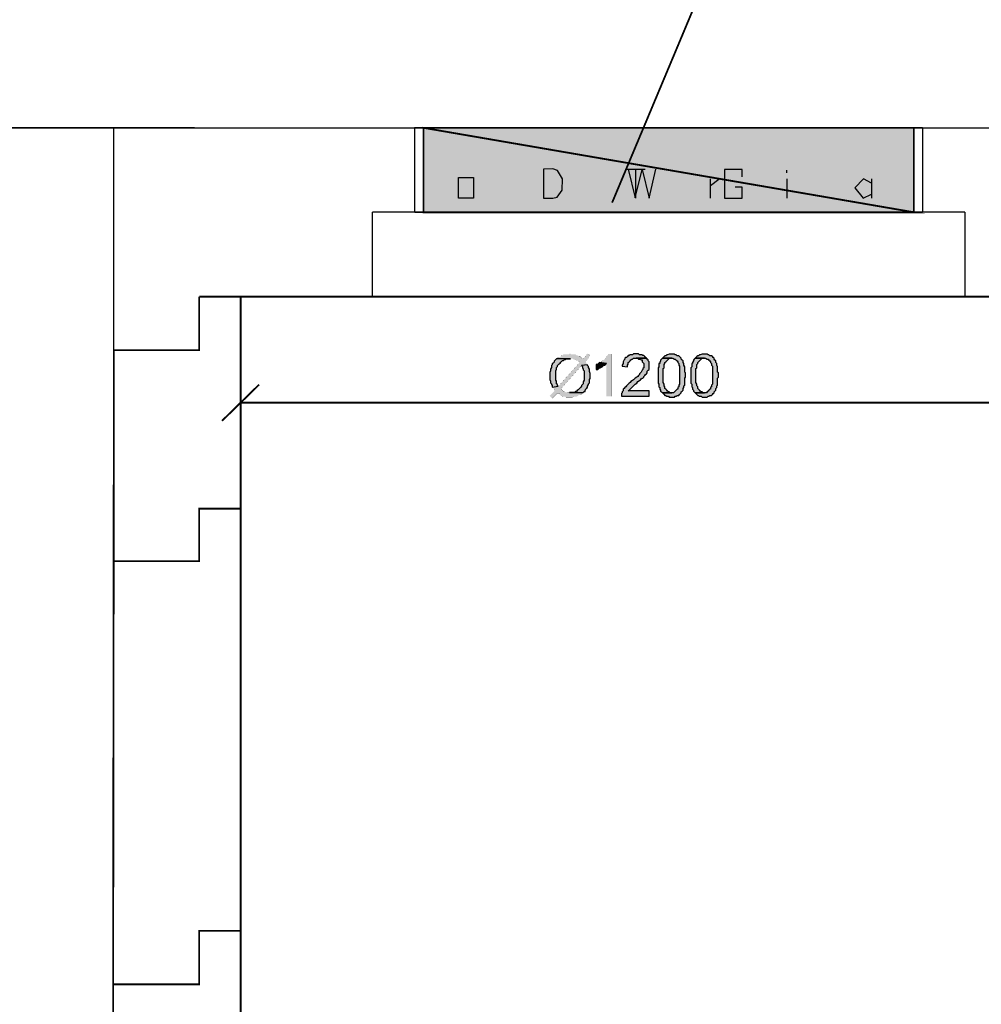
# Model space of a CAD drawing. Header units: millimetres. Extents: x 5659 to 8684, y 1431 to 2118.
# Tile 25 of 53: x 6850 to 6898, y 2006 to 2054. Entities that reach past the tile are written whole.
import ezdxf

# ---------------------------------------------------------------- set-up
doc = ezdxf.new("R2010")
doc.units = ezdxf.units.MM
doc.linetypes.add('atContinuous2', pattern=[0])
for name, color, linetype in [('at_Entity', 7, 'Continuous'), ('at_Rect', 7, 'Continuous'), ('at_Solid', 7, 'Continuous')]:
    doc.layers.add(name, color=color, linetype=linetype)

msp = doc.modelspace()

# ---------------------------------------------------------------- hatches: boundary and pattern name
at = {"layer": 'at_Solid'}
for points in [[(6870.177, 2048.606), (6870.177, 2044.455), (6894.279, 2044.455)], [(6870.177, 2048.606), (6894.279, 2048.606), (6894.279, 2044.455)], [(6878.244, 2037.508), (6878.032, 2037.253), (6876.719, 2037.253), (6877.397, 2037.253), (6877.524, 2037.253), (6877.566, 2037.211), (6877.651, 2037.211), (6877.693, 2037.169), (6877.736, 2037.169), (6877.778, 2037.126), (6877.863, 2037.084), (6876.804, 2035.898), (6876.507, 2035.855), (6876.55, 2035.813), (6876.592, 2035.771), (6876.634, 2035.686), (6876.38, 2035.432), (6876.507, 2035.305), (6876.762, 2035.559), (6878.032, 2035.601), (6877.355, 2035.601), (6877.185, 2035.601), (6877.1, 2035.644), (6877.058, 2035.644), (6877.016, 2035.686), (6876.973, 2035.728), (6876.931, 2035.771), (6877.948, 2036.914), (6878.244, 2036.957), (6878.202, 2036.999), (6878.159, 2037.084), (6878.159, 2037.126), (6878.371, 2037.423)], [(6877.397, 2037.508), (6877.355, 2037.508), (6877.312, 2037.465), (6877.058, 2037.465), (6877.016, 2037.423), (6876.973, 2037.423), (6876.931, 2037.38), (6876.889, 2037.338), (6876.804, 2037.338), (6876.762, 2037.296), (6876.719, 2037.253), (6878.032, 2037.253), (6877.99, 2037.253), (6877.948, 2037.296), (6877.905, 2037.338), (6877.863, 2037.38), (6877.821, 2037.38), (6877.736, 2037.423), (6877.693, 2037.423), (6877.651, 2037.465), (6877.439, 2037.465)], [(6879.419, 2037.486), (6879.25, 2037.486), (6879.25, 2037.444), (6879.207, 2037.402), (6879.165, 2037.359), (6879.122, 2037.275), (6879.08, 2037.232), (6879.038, 2037.19), (6878.995, 2037.19), (6878.953, 2037.147), (6878.911, 2037.105), (6878.868, 2037.063), (6878.826, 2037.063), (6879.165, 2037.02), (6879.165, 2035.411), (6879.419, 2035.411)], [(6880.626, 2037.489), (6880.499, 2037.489), (6880.457, 2037.447), (6880.33, 2037.447), (6880.287, 2037.405), (6880.245, 2037.405), (6880.202, 2037.362), (6880.16, 2037.32), (6880.118, 2037.32), (6880.075, 2037.278), (6880.075, 2037.235), (6880.033, 2037.193), (6879.991, 2037.108), (6879.991, 2037.023), (6879.948, 2036.939), (6879.948, 2036.896), (6880.202, 2036.854), (6880.202, 2036.939), (6880.245, 2036.981), (6880.245, 2037.066), (6880.287, 2037.108), (6880.33, 2037.15), (6880.372, 2037.193), (6880.414, 2037.235), (6880.457, 2037.235), (6880.499, 2037.278), (6881.134, 2037.278), (6881.092, 2037.32), (6881.05, 2037.362), (6881.007, 2037.405), (6880.965, 2037.405), (6880.923, 2037.447), (6880.796, 2037.447), (6880.753, 2037.489), (6880.711, 2037.489)], [(6882.384, 2037.486), (6882.257, 2037.486), (6882.172, 2037.444), (6882.13, 2037.444), (6882.088, 2037.402), (6882.045, 2037.402), (6882.003, 2037.359), (6881.961, 2037.317), (6881.918, 2037.275), (6882.384, 2037.275), (6882.427, 2037.275), (6882.511, 2037.232), (6882.554, 2037.232), (6882.596, 2037.19), (6882.638, 2037.147), (6882.681, 2037.105), (6882.681, 2037.063), (6882.723, 2037.02), (6882.723, 2036.936), (6882.765, 2036.893), (6882.765, 2036.004), (6882.723, 2035.961), (6882.723, 2035.877), (6882.681, 2035.834), (6882.681, 2035.75), (6882.638, 2035.75), (6882.596, 2035.707), (6882.554, 2035.665), (6882.511, 2035.622), (6882.469, 2035.58), (6881.918, 2035.58), (6881.961, 2035.538), (6882.003, 2035.495), (6882.045, 2035.453), (6882.088, 2035.453), (6882.13, 2035.411), (6882.215, 2035.411), (6882.257, 2035.368), (6882.384, 2035.368), (6882.511, 2035.368), (6882.554, 2035.411), (6882.596, 2035.411), (6882.638, 2035.453), (6882.723, 2035.453), (6882.765, 2035.495), (6882.808, 2035.538), (6882.85, 2035.58), (6882.85, 2035.622), (6882.893, 2035.665), (6882.935, 2035.707), (6882.935, 2035.792), (6882.977, 2035.834), (6882.977, 2035.919), (6883.02, 2035.961), (6883.02, 2036.3), (6883.062, 2036.343), (6883.062, 2036.554), (6883.02, 2036.597), (6883.02, 2036.851), (6882.977, 2036.936), (6882.977, 2037.02), (6882.935, 2037.063), (6882.935, 2037.147), (6882.893, 2037.19), (6882.85, 2037.232), (6882.85, 2037.275), (6882.808, 2037.317), (6882.765, 2037.359), (6882.723, 2037.402), (6882.638, 2037.402), (6882.596, 2037.444), (6882.554, 2037.444), (6882.511, 2037.486), (6882.427, 2037.486)], [(6883.994, 2037.486), (6883.867, 2037.486), (6883.782, 2037.444), (6883.74, 2037.444), (6883.697, 2037.402), (6883.655, 2037.402), (6883.613, 2037.359), (6883.57, 2037.317), (6883.528, 2037.275), (6883.994, 2037.275), (6884.036, 2037.275), (6884.121, 2037.232), (6884.163, 2037.232), (6884.206, 2037.19), (6884.248, 2037.147), (6884.29, 2037.105), (6884.29, 2037.063), (6884.333, 2037.02), (6884.333, 2036.936), (6884.375, 2036.893), (6884.375, 2036.004), (6884.333, 2035.961), (6884.333, 2035.877), (6884.29, 2035.834), (6884.29, 2035.75), (6884.248, 2035.75), (6884.206, 2035.707), (6884.163, 2035.665), (6884.121, 2035.622), (6884.079, 2035.58), (6883.528, 2035.58), (6883.57, 2035.538), (6883.613, 2035.495), (6883.655, 2035.453), (6883.697, 2035.453), (6883.74, 2035.411), (6883.824, 2035.411), (6883.867, 2035.368), (6883.994, 2035.368), (6884.121, 2035.368), (6884.163, 2035.411), (6884.206, 2035.411), (6884.248, 2035.453), (6884.333, 2035.453), (6884.375, 2035.495), (6884.417, 2035.538), (6884.46, 2035.58), (6884.46, 2035.622), (6884.502, 2035.665), (6884.545, 2035.707), (6884.545, 2035.792), (6884.587, 2035.834), (6884.587, 2035.919), (6884.629, 2035.961), (6884.629, 2036.3), (6884.672, 2036.343), (6884.672, 2036.554), (6884.629, 2036.597), (6884.629, 2036.851), (6884.587, 2036.936), (6884.587, 2037.02), (6884.545, 2037.063), (6884.545, 2037.147), (6884.502, 2037.19), (6884.46, 2037.232), (6884.46, 2037.275), (6884.417, 2037.317), (6884.375, 2037.359), (6884.333, 2037.402), (6884.248, 2037.402), (6884.206, 2037.444), (6884.163, 2037.444), (6884.121, 2037.486), (6884.036, 2037.486)], [(6876.719, 2037.253), (6876.677, 2037.211), (6876.634, 2037.169), (6876.592, 2037.126), (6876.592, 2037.084), (6876.55, 2037.042), (6876.507, 2036.999), (6876.507, 2036.957), (6876.465, 2036.914), (6876.465, 2036.83), (6876.423, 2036.745), (6876.423, 2036.66), (6876.38, 2036.576), (6876.38, 2036.237), (6876.423, 2036.152), (6876.423, 2036.067), (6876.465, 2036.025), (6876.465, 2035.983), (6876.507, 2035.94), (6876.507, 2035.855), (6876.804, 2035.898), (6876.762, 2035.94), (6876.762, 2035.983), (6876.719, 2036.025), (6876.719, 2036.152), (6876.677, 2036.194), (6876.677, 2036.66), (6876.719, 2036.745), (6876.719, 2036.83), (6876.762, 2036.872), (6876.762, 2036.914), (6876.804, 2036.957), (6876.846, 2036.999), (6876.889, 2037.042), (6876.931, 2037.084), (6876.973, 2037.126), (6877.016, 2037.169), (6877.058, 2037.169), (6877.1, 2037.211), (6877.143, 2037.211), (6877.185, 2037.253), (6877.397, 2037.253)], [(6878.826, 2037.063), (6878.784, 2037.02), (6878.741, 2036.978), (6878.657, 2036.978), (6878.657, 2036.724), (6878.741, 2036.724), (6878.784, 2036.766), (6878.826, 2036.809), (6878.868, 2036.809), (6878.953, 2036.851), (6878.995, 2036.893), (6879.038, 2036.936), (6879.08, 2036.936), (6879.122, 2036.978), (6879.165, 2037.02)], [(6881.134, 2037.278), (6880.626, 2037.278), (6880.711, 2037.278), (6880.753, 2037.235), (6880.796, 2037.235), (6880.88, 2037.193), (6880.923, 2037.193), (6880.923, 2037.108), (6880.965, 2037.066), (6881.007, 2037.023), (6881.007, 2036.896), (6881.007, 2036.812), (6880.965, 2036.769), (6880.965, 2036.727), (6880.923, 2036.685), (6880.88, 2036.6), (6880.838, 2036.557), (6880.796, 2036.515), (6880.796, 2036.473), (6880.753, 2036.43), (6880.711, 2036.388), (6880.668, 2036.346), (6880.584, 2036.303), (6880.541, 2036.261), (6880.499, 2036.219), (6880.457, 2036.176), (6880.372, 2036.134), (6880.33, 2036.091), (6880.287, 2036.049), (6880.245, 2036.007), (6880.202, 2035.964), (6880.16, 2035.922), (6880.118, 2035.88), (6880.075, 2035.837), (6880.033, 2035.795), (6879.991, 2035.753), (6879.991, 2035.668), (6879.948, 2035.626), (6879.948, 2035.583), (6879.906, 2035.541), (6879.906, 2035.414), (6881.261, 2035.414), (6881.261, 2035.668), (6880.245, 2035.668), (6880.287, 2035.71), (6880.33, 2035.753), (6880.372, 2035.795), (6880.414, 2035.837), (6880.457, 2035.88), (6880.499, 2035.922), (6880.541, 2035.964), (6880.584, 2036.007), (6880.668, 2036.049), (6880.711, 2036.134), (6880.796, 2036.176), (6880.838, 2036.219), (6880.88, 2036.261), (6880.923, 2036.303), (6880.965, 2036.303), (6881.007, 2036.346), (6881.007, 2036.388), (6881.05, 2036.43), (6881.092, 2036.473), (6881.134, 2036.515), (6881.177, 2036.557), (6881.177, 2036.642), (6881.219, 2036.685), (6881.261, 2036.727), (6881.261, 2037.108), (6881.219, 2037.15), (6881.219, 2037.193), (6881.177, 2037.235)], [(6881.918, 2037.275), (6881.876, 2037.232), (6881.834, 2037.19), (6881.834, 2037.147), (6881.791, 2037.063), (6881.791, 2037.02), (6881.749, 2037.02), (6881.749, 2036.851), (6881.706, 2036.809), (6881.706, 2036.046), (6881.749, 2036.004), (6881.749, 2035.877), (6881.791, 2035.834), (6881.791, 2035.75), (6881.834, 2035.707), (6881.834, 2035.665), (6881.876, 2035.622), (6881.918, 2035.58), (6882.384, 2035.58), (6882.299, 2035.58), (6882.257, 2035.622), (6882.215, 2035.622), (6882.172, 2035.665), (6882.13, 2035.707), (6882.088, 2035.75), (6882.045, 2035.792), (6882.045, 2035.877), (6882.003, 2035.919), (6882.003, 2036.004), (6881.961, 2036.088), (6881.961, 2036.766), (6882.003, 2036.809), (6882.003, 2036.978), (6882.045, 2037.02), (6882.045, 2037.063), (6882.088, 2037.105), (6882.13, 2037.147), (6882.172, 2037.19), (6882.215, 2037.232), (6882.257, 2037.275), (6882.384, 2037.275)], [(6883.528, 2037.275), (6883.486, 2037.232), (6883.443, 2037.19), (6883.443, 2037.147), (6883.401, 2037.063), (6883.401, 2037.02), (6883.358, 2037.02), (6883.358, 2036.851), (6883.316, 2036.809), (6883.316, 2036.046), (6883.358, 2036.004), (6883.358, 2035.877), (6883.401, 2035.834), (6883.401, 2035.75), (6883.443, 2035.707), (6883.443, 2035.665), (6883.486, 2035.622), (6883.528, 2035.58), (6883.994, 2035.58), (6883.909, 2035.58), (6883.867, 2035.622), (6883.824, 2035.622), (6883.782, 2035.665), (6883.74, 2035.707), (6883.697, 2035.75), (6883.655, 2035.792), (6883.655, 2035.877), (6883.613, 2035.919), (6883.613, 2036.004), (6883.57, 2036.088), (6883.57, 2036.766), (6883.613, 2036.809), (6883.613, 2036.978), (6883.655, 2037.02), (6883.655, 2037.063), (6883.697, 2037.105), (6883.74, 2037.147), (6883.782, 2037.19), (6883.824, 2037.232), (6883.867, 2037.275), (6883.994, 2037.275)], [(6878.244, 2036.957), (6877.948, 2036.914), (6877.99, 2036.872), (6877.99, 2036.83), (6878.032, 2036.745), (6878.032, 2036.703), (6878.075, 2036.66), (6878.075, 2036.194), (6878.032, 2036.11), (6878.032, 2036.025), (6877.99, 2035.983), (6877.948, 2035.94), (6877.948, 2035.898), (6877.905, 2035.855), (6877.863, 2035.813), (6877.821, 2035.771), (6877.778, 2035.728), (6877.736, 2035.686), (6877.693, 2035.644), (6877.651, 2035.644), (6877.609, 2035.601), (6877.355, 2035.601), (6878.032, 2035.601), (6878.075, 2035.644), (6878.117, 2035.644), (6878.117, 2035.686), (6878.159, 2035.771), (6878.202, 2035.813), (6878.244, 2035.855), (6878.244, 2035.898), (6878.286, 2035.983), (6878.286, 2036.025), (6878.329, 2036.067), (6878.329, 2036.237), (6878.371, 2036.279), (6878.371, 2036.533), (6878.329, 2036.618), (6878.329, 2036.745), (6878.286, 2036.83), (6878.286, 2036.872), (6878.244, 2036.914)], [(6878.032, 2035.601), (6876.762, 2035.559), (6876.804, 2035.559), (6876.846, 2035.517), (6876.889, 2035.474), (6876.931, 2035.432), (6876.973, 2035.432), (6877.016, 2035.39), (6877.143, 2035.39), (6877.185, 2035.347), (6877.482, 2035.347), (6877.566, 2035.39), (6877.693, 2035.39), (6877.778, 2035.432), (6877.821, 2035.474), (6877.905, 2035.474), (6877.948, 2035.517), (6877.99, 2035.559)]]:
    msp.add_hatch(color=7, dxfattribs=at).paths.add_polyline_path(points)

# ---------------------------------------------------------------- linework, layer by layer
at = {"color": 28, "true_color": 0x0a0a0a}
for p, q in [((6876.073, 2046.578), (6876.068, 2045.145)), ((6876.542, 2046.583), (6876.073, 2046.578)), ((6876.756, 2046.505), (6876.542, 2046.583)), ((6877.007, 2046.105), (6876.756, 2046.505)), ((6880.243, 2046.571), (6880.582, 2045.163)), ((6880.582, 2045.163), (6880.922, 2046.563)), ((6880.922, 2046.563), (6881.262, 2045.147)), ((6881.262, 2045.147), (6881.602, 2046.571)), ((6885.841, 2046.557), (6884.976, 2046.557)), ((6884.976, 2046.557), (6884.976, 2045.145)), ((6885.832, 2046.194), (6885.841, 2046.557)), ((6871.902, 2046.162), (6872.64, 2046.162)), ((6871.902, 2045.145), (6871.902, 2046.162)), ((6872.64, 2046.162), (6872.64, 2045.145)), ((6876.998, 2045.534), (6877.007, 2046.105)), ((6876.751, 2045.203), (6876.998, 2045.534)), ((6885.841, 2045.683), (6885.497, 2045.683)), ((6885.832, 2045.145), (6885.841, 2045.683)), ((6872.64, 2045.145), (6871.902, 2045.145)), ((6876.068, 2045.145), (6876.532, 2045.145)), ((6876.532, 2045.145), (6876.751, 2045.203)), ((6884.976, 2045.145), (6885.832, 2045.145))]:
    msp.add_line(p, q, dxfattribs=at)
for points in [[(6854.962, 2037.677), (6854.962, 2048.606), (6870.177, 2048.606)], [(6894.279, 2048.606), (6913.742, 2048.606)]]:
    msp.add_lwpolyline(points)
at = {"layer": 'at_Entity', "color": 7}
for points in [[(6922.867, 2064.032, 0.0897, 0.0897, 0), (6887.454, 2064.032, 0.0897, 0.0897, 0), (6879.448, 2044.928, 0.0897, 0.0897, 0)], [(6858.927, 2048.606, 0.0897, 0.0897, 0), (6829.571, 2048.606, 0.0897, 0.0897, 0)], [(6870.177, 2048.606, 0.0897, 0.0897, 0), (6870.177, 2044.455, 0.0897, 0.0897, 0), (6894.279, 2044.455, 0.0897, 0.0897, 0), (6870.177, 2048.606, 0.0897, 0.0897, 0)], [(6870.177, 2048.606, 0.0897, 0.0897, 0), (6894.279, 2048.606, 0.0897, 0.0897, 0), (6894.279, 2044.455, 0.0897, 0.0897, 0), (6870.177, 2048.606, 0.0897, 0.0897, 0)], [(6859.156, 2040.303, 0.0897, 0.0897, 0), (6859.156, 2037.677, 0.0897, 0.0897, 0), (6854.962, 2037.677, 0.0897, 0.0897, 0)], [(6859.156, 2040.303, 0.0897, 0.0897, 0), (6909.548, 2040.303, 0.0897, 0.0897, 0)], [(6907.515, 1990.996, 0.0897, 0.0897, 0), (6907.515, 2040.303, 0.0897, 0.0897, 0), (6861.189, 2040.303, 0.0897, 0.0897, 0), (6861.189, 1990.996, 0.0897, 0.0897, 0)], [(6861.189, 2029.883, 0.0897, 0.0897, 0), (6861.189, 2040.303, 0.0897, 0.0897, 0), (6861.189, 2029.883, 0.0897, 0.0897, 0), (6861.189, 2040.303, 0.0897, 0.0897, 0)], [(6861.189, 2029.883, 0.0897, 0.0897, 0), (6861.189, 2040.303, 0.0897, 0.0897, 0)], [(6872.26, 2040.303, 0.0897, 0.0897, 0), (6872.26, 2040.303, 0.0897, 0.0897, 0)], [(6878.244, 2037.508, 0.00424, 0.00424, 0), (6878.032, 2037.253, 0.00424, 0.00424, 0), (6876.719, 2037.253, 0.00424, 0.00424, 0), (6877.397, 2037.253, 0.00424, 0.00424, 0), (6877.524, 2037.253, 0.00424, 0.00424, 0), (6877.566, 2037.211, 0.00424, 0.00424, 0), (6877.651, 2037.211, 0.00424, 0.00424, 0), (6877.693, 2037.169, 0.00424, 0.00424, 0), (6877.736, 2037.169, 0.00424, 0.00424, 0), (6877.778, 2037.126, 0.00424, 0.00424, 0), (6877.863, 2037.084, 0.00424, 0.00424, 0), (6876.804, 2035.898, 0.00424, 0.00424, 0), (6876.507, 2035.855, 0.00424, 0.00424, 0), (6876.55, 2035.813, 0.00424, 0.00424, 0), (6876.592, 2035.771, 0.00424, 0.00424, 0), (6876.634, 2035.686, 0.00424, 0.00424, 0), (6876.38, 2035.432, 0.00424, 0.00424, 0), (6876.507, 2035.305, 0.00424, 0.00424, 0), (6876.762, 2035.559, 0.00424, 0.00424, 0), (6878.032, 2035.601, 0.00424, 0.00424, 0), (6877.355, 2035.601, 0.00424, 0.00424, 0), (6877.185, 2035.601, 0.00424, 0.00424, 0), (6877.1, 2035.644, 0.00424, 0.00424, 0), (6877.058, 2035.644, 0.00424, 0.00424, 0), (6877.016, 2035.686, 0.00424, 0.00424, 0), (6876.973, 2035.728, 0.00424, 0.00424, 0), (6876.931, 2035.771, 0.00424, 0.00424, 0), (6877.948, 2036.914, 0.00424, 0.00424, 0), (6878.244, 2036.957, 0.00424, 0.00424, 0), (6878.202, 2036.999, 0.00424, 0.00424, 0), (6878.159, 2037.084, 0.00424, 0.00424, 0), (6878.159, 2037.126, 0.00424, 0.00424, 0), (6878.371, 2037.423, 0.00424, 0.00424, 0), (6878.244, 2037.508, 0.00424, 0.00424, 0)], [(6877.397, 2037.508, 0.00424, 0.00424, 0), (6877.355, 2037.508, 0.00424, 0.00424, 0), (6877.312, 2037.465, 0.00424, 0.00424, 0), (6877.058, 2037.465, 0.00424, 0.00424, 0), (6877.016, 2037.423, 0.00424, 0.00424, 0), (6876.973, 2037.423, 0.00424, 0.00424, 0), (6876.931, 2037.38, 0.00424, 0.00424, 0), (6876.889, 2037.338, 0.00424, 0.00424, 0), (6876.804, 2037.338, 0.00424, 0.00424, 0), (6876.762, 2037.296, 0.00424, 0.00424, 0), (6876.719, 2037.253, 0.00424, 0.00424, 0), (6878.032, 2037.253, 0.00424, 0.00424, 0), (6877.99, 2037.253, 0.00424, 0.00424, 0), (6877.948, 2037.296, 0.00424, 0.00424, 0), (6877.905, 2037.338, 0.00424, 0.00424, 0), (6877.863, 2037.38, 0.00424, 0.00424, 0), (6877.821, 2037.38, 0.00424, 0.00424, 0), (6877.736, 2037.423, 0.00424, 0.00424, 0), (6877.693, 2037.423, 0.00424, 0.00424, 0), (6877.651, 2037.465, 0.00424, 0.00424, 0), (6877.439, 2037.465, 0.00424, 0.00424, 0), (6877.397, 2037.508, 0.00424, 0.00424, 0)], [(6879.419, 2037.486, 0.00424, 0.00424, 0), (6879.25, 2037.486, 0.00424, 0.00424, 0), (6879.25, 2037.444, 0.00424, 0.00424, 0), (6879.207, 2037.402, 0.00424, 0.00424, 0), (6879.165, 2037.359, 0.00424, 0.00424, 0), (6879.122, 2037.275, 0.00424, 0.00424, 0), (6879.08, 2037.232, 0.00424, 0.00424, 0), (6879.038, 2037.19, 0.00424, 0.00424, 0), (6878.995, 2037.19, 0.00424, 0.00424, 0), (6878.953, 2037.147, 0.00424, 0.00424, 0), (6878.911, 2037.105, 0.00424, 0.00424, 0), (6878.868, 2037.063, 0.00424, 0.00424, 0), (6878.826, 2037.063, 0.00424, 0.00424, 0), (6879.165, 2037.02, 0.00424, 0.00424, 0), (6879.165, 2035.411, 0.00424, 0.00424, 0), (6879.419, 2035.411, 0.00424, 0.00424, 0), (6879.419, 2037.486, 0.00424, 0.00424, 0)], [(6860.279, 2034.203, 0.0897, 0.0897, 0), (6862.1, 2035.983, 0.0897, 0.0897, 0)], [(6878.032, 2035.601, 0.00424, 0.00424, 0), (6876.762, 2035.559, 0.00424, 0.00424, 0), (6876.804, 2035.559, 0.00424, 0.00424, 0), (6876.846, 2035.517, 0.00424, 0.00424, 0), (6876.889, 2035.474, 0.00424, 0.00424, 0), (6876.931, 2035.432, 0.00424, 0.00424, 0), (6876.973, 2035.432, 0.00424, 0.00424, 0), (6877.016, 2035.39, 0.00424, 0.00424, 0), (6877.143, 2035.39, 0.00424, 0.00424, 0), (6877.185, 2035.347, 0.00424, 0.00424, 0), (6877.482, 2035.347, 0.00424, 0.00424, 0), (6877.566, 2035.39, 0.00424, 0.00424, 0), (6877.693, 2035.39, 0.00424, 0.00424, 0), (6877.778, 2035.432, 0.00424, 0.00424, 0), (6877.821, 2035.474, 0.00424, 0.00424, 0), (6877.905, 2035.474, 0.00424, 0.00424, 0), (6877.948, 2035.517, 0.00424, 0.00424, 0), (6877.99, 2035.559, 0.00424, 0.00424, 0), (6878.032, 2035.601, 0.00424, 0.00424, 0)], [(6861.189, 2035.093, 0.0897, 0.0897, 0), (6909.463, 2035.093, 0.0897, 0.0897, 0)], [(6861.189, 2009.126, 0.0897, 0.0897, 0), (6861.189, 2029.883, 0.0897, 0.0897, 0), (6859.156, 2029.883, 0.0897, 0.0897, 0), (6859.156, 2027.299, 0.0897, 0.0897, 0), (6854.962, 2027.299, 0.0897, 0.0897, 0)], [(6861.189, 2009.126, 0.0897, 0.0897, 0), (6859.156, 2009.126, 0.0897, 0.0897, 0), (6859.156, 2006.5, 0.0897, 0.0897, 0), (6854.962, 2006.5, 0.0897, 0.0897, 0)]]:
    msp.add_lwpolyline(points, format="xyseb", dxfattribs=at)
at = {"layer": 'at_Entity', "color": 7, "const_width": 0.0897}
msp.add_lwpolyline([(6854.906, 1991.801), (6854.962, 2037.677)], dxfattribs=at)
at = {"layer": 'at_Entity', "color": 7}
for points in [[(6880.626, 2037.489), (6880.499, 2037.489), (6880.457, 2037.447), (6880.33, 2037.447), (6880.287, 2037.405), (6880.245, 2037.405), (6880.202, 2037.362), (6880.16, 2037.32), (6880.118, 2037.32), (6880.075, 2037.278), (6880.075, 2037.235), (6880.033, 2037.193), (6879.991, 2037.108), (6879.991, 2037.023), (6879.948, 2036.939), (6879.948, 2036.896), (6880.202, 2036.854), (6880.202, 2036.939), (6880.245, 2036.981), (6880.245, 2037.066), (6880.287, 2037.108), (6880.33, 2037.15), (6880.372, 2037.193), (6880.414, 2037.235), (6880.457, 2037.235), (6880.499, 2037.278), (6881.134, 2037.278), (6881.092, 2037.32), (6881.092, 2037.32), (6881.05, 2037.362), (6881.007, 2037.405), (6880.965, 2037.405), (6880.923, 2037.447), (6880.796, 2037.447), (6880.753, 2037.489), (6880.711, 2037.489), (6880.626, 2037.489)], [(6882.384, 2037.486), (6882.257, 2037.486), (6882.172, 2037.444), (6882.13, 2037.444), (6882.088, 2037.402), (6882.045, 2037.402), (6882.003, 2037.359), (6882.003, 2037.359), (6881.961, 2037.317), (6881.918, 2037.275), (6882.384, 2037.275), (6882.427, 2037.275), (6882.511, 2037.232), (6882.554, 2037.232), (6882.596, 2037.19), (6882.638, 2037.147), (6882.681, 2037.105), (6882.681, 2037.063), (6882.723, 2037.02), (6882.723, 2036.936), (6882.765, 2036.893), (6882.765, 2036.004), (6882.723, 2035.961), (6882.723, 2035.877), (6882.681, 2035.834), (6882.681, 2035.75), (6882.638, 2035.75), (6882.596, 2035.707), (6882.554, 2035.665), (6882.511, 2035.622), (6882.469, 2035.58), (6881.918, 2035.58), (6881.961, 2035.538), (6882.003, 2035.495), (6882.045, 2035.453), (6882.088, 2035.453), (6882.13, 2035.411), (6882.215, 2035.411), (6882.257, 2035.368), (6882.384, 2035.368), (6882.511, 2035.368), (6882.554, 2035.411), (6882.596, 2035.411), (6882.638, 2035.453), (6882.723, 2035.453), (6882.765, 2035.495), (6882.765, 2035.495), (6882.808, 2035.538), (6882.85, 2035.58), (6882.85, 2035.622), (6882.893, 2035.665), (6882.935, 2035.707), (6882.935, 2035.792), (6882.977, 2035.834), (6882.977, 2035.919), (6883.02, 2035.961), (6883.02, 2036.3), (6883.062, 2036.343), (6883.062, 2036.554), (6883.02, 2036.597), (6883.02, 2036.851), (6882.977, 2036.936), (6882.977, 2037.02), (6882.935, 2037.063), (6882.935, 2037.147), (6882.893, 2037.19), (6882.85, 2037.232), (6882.85, 2037.275), (6882.808, 2037.317), (6882.765, 2037.359), (6882.723, 2037.402), (6882.638, 2037.402), (6882.596, 2037.444), (6882.554, 2037.444), (6882.511, 2037.486), (6882.427, 2037.486), (6882.384, 2037.486)], [(6883.994, 2037.486), (6883.867, 2037.486), (6883.782, 2037.444), (6883.74, 2037.444), (6883.697, 2037.402), (6883.655, 2037.402), (6883.613, 2037.359), (6883.613, 2037.359), (6883.57, 2037.317), (6883.528, 2037.275), (6883.994, 2037.275), (6884.036, 2037.275), (6884.121, 2037.232), (6884.163, 2037.232), (6884.206, 2037.19), (6884.248, 2037.147), (6884.29, 2037.105), (6884.29, 2037.063), (6884.333, 2037.02), (6884.333, 2036.936), (6884.375, 2036.893), (6884.375, 2036.004), (6884.333, 2035.961), (6884.333, 2035.877), (6884.29, 2035.834), (6884.29, 2035.75), (6884.248, 2035.75), (6884.206, 2035.707), (6884.163, 2035.665), (6884.121, 2035.622), (6884.079, 2035.58), (6883.528, 2035.58), (6883.57, 2035.538), (6883.613, 2035.495), (6883.655, 2035.453), (6883.697, 2035.453), (6883.74, 2035.411), (6883.824, 2035.411), (6883.867, 2035.368), (6883.994, 2035.368), (6884.121, 2035.368), (6884.163, 2035.411), (6884.206, 2035.411), (6884.248, 2035.453), (6884.333, 2035.453), (6884.375, 2035.495), (6884.375, 2035.495), (6884.417, 2035.538), (6884.46, 2035.58), (6884.46, 2035.622), (6884.502, 2035.665), (6884.545, 2035.707), (6884.545, 2035.792), (6884.587, 2035.834), (6884.587, 2035.919), (6884.629, 2035.961), (6884.629, 2036.3), (6884.672, 2036.343), (6884.672, 2036.554), (6884.629, 2036.597), (6884.629, 2036.851), (6884.587, 2036.936), (6884.587, 2037.02), (6884.545, 2037.063), (6884.545, 2037.147), (6884.502, 2037.19), (6884.46, 2037.232), (6884.46, 2037.275), (6884.417, 2037.317), (6884.375, 2037.359), (6884.333, 2037.402), (6884.248, 2037.402), (6884.206, 2037.444), (6884.163, 2037.444), (6884.121, 2037.486), (6884.036, 2037.486), (6883.994, 2037.486)], [(6876.719, 2037.253), (6876.677, 2037.211), (6876.634, 2037.169), (6876.592, 2037.126), (6876.592, 2037.084), (6876.55, 2037.042), (6876.507, 2036.999), (6876.507, 2036.957), (6876.465, 2036.914), (6876.465, 2036.83), (6876.423, 2036.745), (6876.423, 2036.66), (6876.38, 2036.576), (6876.38, 2036.237), (6876.423, 2036.152), (6876.423, 2036.067), (6876.465, 2036.025), (6876.465, 2035.983), (6876.507, 2035.94), (6876.507, 2035.855), (6876.804, 2035.898), (6876.762, 2035.94), (6876.762, 2035.983), (6876.719, 2036.025), (6876.719, 2036.152), (6876.677, 2036.194), (6876.677, 2036.66), (6876.719, 2036.745), (6876.719, 2036.83), (6876.762, 2036.872), (6876.762, 2036.914), (6876.804, 2036.957), (6876.846, 2036.999), (6876.889, 2037.042), (6876.889, 2037.042), (6876.931, 2037.084), (6876.973, 2037.126), (6877.016, 2037.169), (6877.058, 2037.169), (6877.1, 2037.211), (6877.143, 2037.211), (6877.185, 2037.253), (6877.397, 2037.253), (6876.719, 2037.253)], [(6878.826, 2037.063), (6878.784, 2037.02), (6878.741, 2036.978), (6878.657, 2036.978), (6878.657, 2036.724), (6878.741, 2036.724), (6878.784, 2036.766), (6878.826, 2036.809), (6878.868, 2036.809), (6878.953, 2036.851), (6878.953, 2036.851), (6878.995, 2036.893), (6879.038, 2036.936), (6879.08, 2036.936), (6879.122, 2036.978), (6879.165, 2037.02), (6878.826, 2037.063)], [(6881.134, 2037.278), (6880.626, 2037.278), (6880.711, 2037.278), (6880.753, 2037.235), (6880.796, 2037.235), (6880.88, 2037.193), (6880.923, 2037.193), (6880.923, 2037.108), (6880.965, 2037.066), (6881.007, 2037.023), (6881.007, 2036.896), (6881.007, 2036.812), (6880.965, 2036.769), (6880.965, 2036.727), (6880.923, 2036.685), (6880.88, 2036.6), (6880.88, 2036.6), (6880.838, 2036.557), (6880.796, 2036.515), (6880.796, 2036.473), (6880.753, 2036.43), (6880.711, 2036.388), (6880.668, 2036.346), (6880.584, 2036.303), (6880.541, 2036.261), (6880.499, 2036.219), (6880.457, 2036.176), (6880.372, 2036.134), (6880.33, 2036.091), (6880.287, 2036.049), (6880.245, 2036.007), (6880.202, 2035.964), (6880.16, 2035.922), (6880.118, 2035.88), (6880.118, 2035.88), (6880.075, 2035.837), (6880.033, 2035.795), (6879.991, 2035.753), (6879.991, 2035.668), (6879.948, 2035.626), (6879.948, 2035.583), (6879.948, 2035.583), (6879.906, 2035.541), (6879.906, 2035.414), (6881.261, 2035.414), (6881.261, 2035.668), (6880.245, 2035.668), (6880.287, 2035.71), (6880.33, 2035.753), (6880.372, 2035.795), (6880.372, 2035.795), (6880.414, 2035.837), (6880.457, 2035.88), (6880.499, 2035.922), (6880.541, 2035.964), (6880.584, 2036.007), (6880.668, 2036.049), (6880.668, 2036.049), (6880.711, 2036.134), (6880.796, 2036.176), (6880.838, 2036.219), (6880.88, 2036.261), (6880.923, 2036.303), (6880.965, 2036.303), (6881.007, 2036.346), (6881.007, 2036.388), (6881.05, 2036.43), (6881.05, 2036.43), (6881.092, 2036.473), (6881.134, 2036.515), (6881.177, 2036.557), (6881.177, 2036.642), (6881.219, 2036.685), (6881.219, 2036.685), (6881.261, 2036.727), (6881.261, 2037.108), (6881.219, 2037.15), (6881.219, 2037.193), (6881.177, 2037.235), (6881.134, 2037.278)], [(6881.918, 2037.275), (6881.876, 2037.232), (6881.834, 2037.19), (6881.834, 2037.147), (6881.791, 2037.063), (6881.791, 2037.02), (6881.749, 2037.02), (6881.749, 2036.851), (6881.706, 2036.809), (6881.706, 2036.046), (6881.749, 2036.004), (6881.749, 2035.877), (6881.791, 2035.834), (6881.791, 2035.75), (6881.834, 2035.707), (6881.834, 2035.665), (6881.876, 2035.622), (6881.918, 2035.58), (6882.384, 2035.58), (6882.299, 2035.58), (6882.257, 2035.622), (6882.215, 2035.622), (6882.172, 2035.665), (6882.13, 2035.707), (6882.088, 2035.75), (6882.088, 2035.75), (6882.045, 2035.792), (6882.045, 2035.877), (6882.003, 2035.919), (6882.003, 2036.004), (6881.961, 2036.088), (6881.961, 2036.766), (6882.003, 2036.809), (6882.003, 2036.978), (6882.045, 2037.02), (6882.045, 2037.063), (6882.088, 2037.105), (6882.088, 2037.105), (6882.13, 2037.147), (6882.172, 2037.19), (6882.215, 2037.232), (6882.257, 2037.275), (6882.384, 2037.275), (6881.918, 2037.275)], [(6883.528, 2037.275), (6883.486, 2037.232), (6883.443, 2037.19), (6883.443, 2037.147), (6883.401, 2037.063), (6883.401, 2037.02), (6883.358, 2037.02), (6883.358, 2036.851), (6883.316, 2036.809), (6883.316, 2036.046), (6883.358, 2036.004), (6883.358, 2035.877), (6883.401, 2035.834), (6883.401, 2035.75), (6883.443, 2035.707), (6883.443, 2035.665), (6883.486, 2035.622), (6883.528, 2035.58), (6883.994, 2035.58), (6883.909, 2035.58), (6883.867, 2035.622), (6883.824, 2035.622), (6883.782, 2035.665), (6883.74, 2035.707), (6883.697, 2035.75), (6883.697, 2035.75), (6883.655, 2035.792), (6883.655, 2035.877), (6883.613, 2035.919), (6883.613, 2036.004), (6883.57, 2036.088), (6883.57, 2036.766), (6883.613, 2036.809), (6883.613, 2036.978), (6883.655, 2037.02), (6883.655, 2037.063), (6883.697, 2037.105), (6883.697, 2037.105), (6883.74, 2037.147), (6883.782, 2037.19), (6883.824, 2037.232), (6883.867, 2037.275), (6883.994, 2037.275), (6883.528, 2037.275)], [(6878.244, 2036.957), (6877.948, 2036.914), (6877.948, 2036.914), (6877.99, 2036.872), (6877.99, 2036.83), (6878.032, 2036.745), (6878.032, 2036.703), (6878.075, 2036.66), (6878.075, 2036.194), (6878.032, 2036.11), (6878.032, 2036.025), (6877.99, 2035.983), (6877.948, 2035.94), (6877.948, 2035.898), (6877.905, 2035.855), (6877.863, 2035.813), (6877.863, 2035.813), (6877.821, 2035.771), (6877.778, 2035.728), (6877.736, 2035.686), (6877.693, 2035.644), (6877.651, 2035.644), (6877.609, 2035.601), (6877.355, 2035.601), (6878.032, 2035.601), (6878.075, 2035.644), (6878.117, 2035.644), (6878.117, 2035.686), (6878.159, 2035.771), (6878.202, 2035.813), (6878.244, 2035.855), (6878.244, 2035.898), (6878.286, 2035.983), (6878.286, 2036.025), (6878.329, 2036.067), (6878.329, 2036.237), (6878.371, 2036.279), (6878.371, 2036.533), (6878.329, 2036.618), (6878.329, 2036.745), (6878.286, 2036.83), (6878.286, 2036.872), (6878.244, 2036.914), (6878.244, 2036.957)]]:
    msp.add_lwpolyline(points, dxfattribs=at)
at = {"layer": 'at_Rect', "color": 7, "linetype": 'atContinuous2'}
for p, q in [((6894.703, 2048.606), (6869.753, 2048.606)), ((6869.753, 2044.455), (6869.753, 2048.606)), ((6894.279, 2048.606), (6870.177, 2048.606)), ((6870.177, 2044.455), (6870.177, 2048.606)), ((6894.279, 2048.606), (6894.279, 2044.455)), ((6894.703, 2048.606), (6894.703, 2044.455)), ((6896.779, 2044.455), (6867.677, 2044.455)), ((6867.677, 2040.303), (6867.677, 2044.455)), ((6869.753, 2044.455), (6894.703, 2044.455)), ((6870.177, 2044.455), (6894.279, 2044.455)), ((6896.779, 2044.455), (6896.779, 2040.303)), ((6867.677, 2040.303), (6896.779, 2040.303))]:
    msp.add_line(p, q, dxfattribs=at)
at = {"layer": 'at_Rect', "color": 28, "true_color": 0x0b0b0b}
for p, q in [((6880.121, 2046.578), (6881.069, 2046.578)), ((6880.592, 2046.578), (6880.592, 2045.145)), ((6888.038, 2046.398), (6888.038, 2046.525)), ((6884.275, 2046.091), (6884.275, 2045.145)), ((6884.286, 2045.773), (6884.688, 2046.075)), ((6888.032, 2046.096), (6888.032, 2045.145)), ((6891.806, 2046.091), (6891.376, 2045.662)), ((6892.203, 2045.89), (6891.806, 2046.091)), ((6892.198, 2046.096), (6892.198, 2045.153)), ((6891.376, 2045.662), (6891.795, 2045.145)), ((6891.795, 2045.145), (6892.203, 2045.349))]:
    msp.add_line(p, q, dxfattribs=at)

doc.saveas('drawing.dxf')
